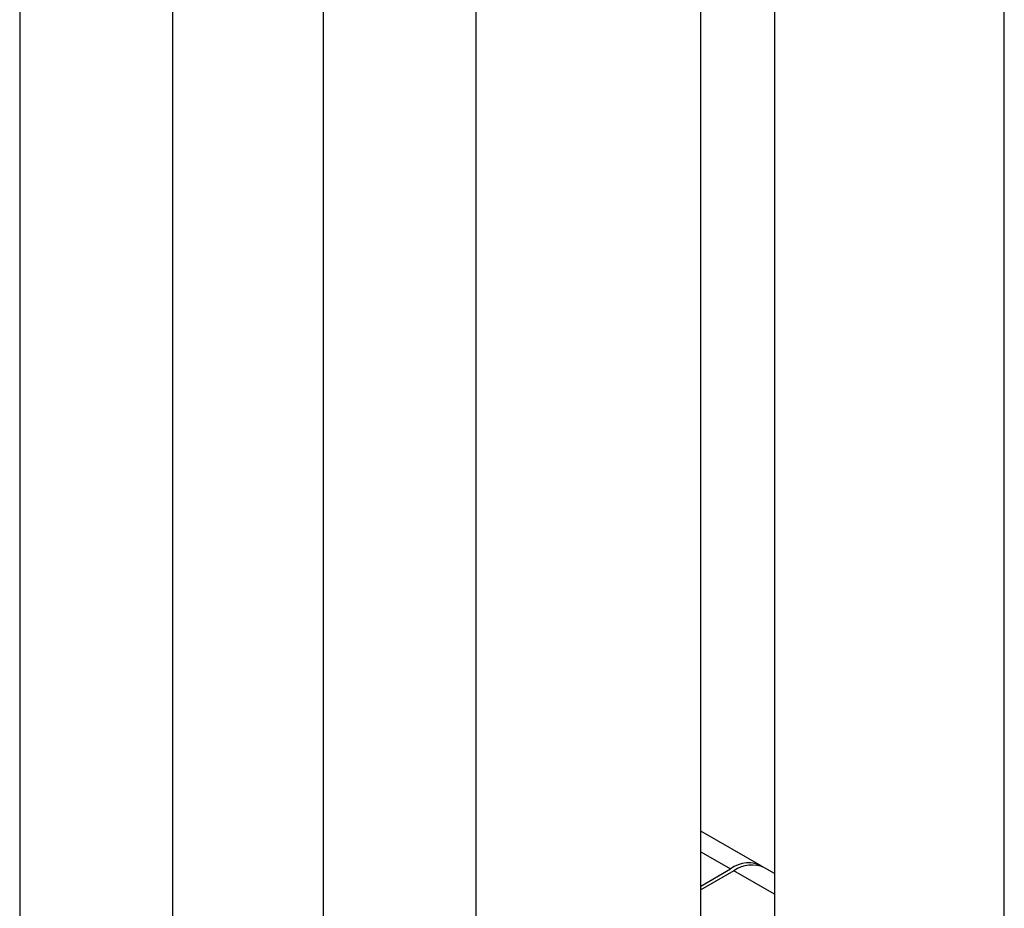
# Paper-space layout 'Sheet1' of a CAD drawing. Header units: millimetres. Extents: x 0 to 23548, y 0 to 16632.
# Tile 10 of 143: x 6013 to 6125, y 2864 to 2966. Entities that reach past the tile are written whole.
import ezdxf

# ---------------------------------------------------------------- set-up
doc = ezdxf.new("R2010")
doc.units = ezdxf.units.MM
doc.linetypes.add('SLD-Sólida', pattern=[0])

psp = doc.layouts.new('Sheet1')

# ---------------------------------------------------------------- linework, layer by layer
at = {"color": 7, "linetype": 'SLD-Sólida', "lineweight": 25, "ltscale": 28}
for p, q in [((6125.464, 2838.84), (6125.464, 3759.869)), ((6099.214, 3710.982), (6099.214, 2838.84)), ((6090.816, 2858.842), (6090.816, 3695.341)), ((6013.008, 3663.336), (6013.008, 2823.267)), ((6030.508, 2823.267), (6030.508, 3663.336)), ((6047.657, 3643.334), (6047.657, 2803.265)), ((6065.157, 2803.265), (6065.157, 3643.334)), ((6097.71, 2868.94), (6090.816, 2872.92)), ((6090.816, 2870.553), (6094.21, 2868.593)), ((6090.816, 2866.634), (6094.21, 2868.593)), ((6094.582, 2868.379), (6090.816, 2866.205)), ((6099.214, 2865.705), (6094.582, 2868.379)), ((6099.214, 2868.072), (6098.081, 2868.726))]:
    psp.add_line(p, q, dxfattribs=at)
at = {"color": 7, "linetype": 'SLD-Sólida', "lineweight": 25, "ltscale": 784}
for centre, radius, start, end in [((6096.221, 2865.991), 3.289, 59.48654, 127.69241), ((6096.632, 2865.517), 3.521, 65.69288, 125.61758)]:
    psp.add_arc(centre, radius, start, end, dxfattribs=at)

doc.saveas('drawing.dxf')
